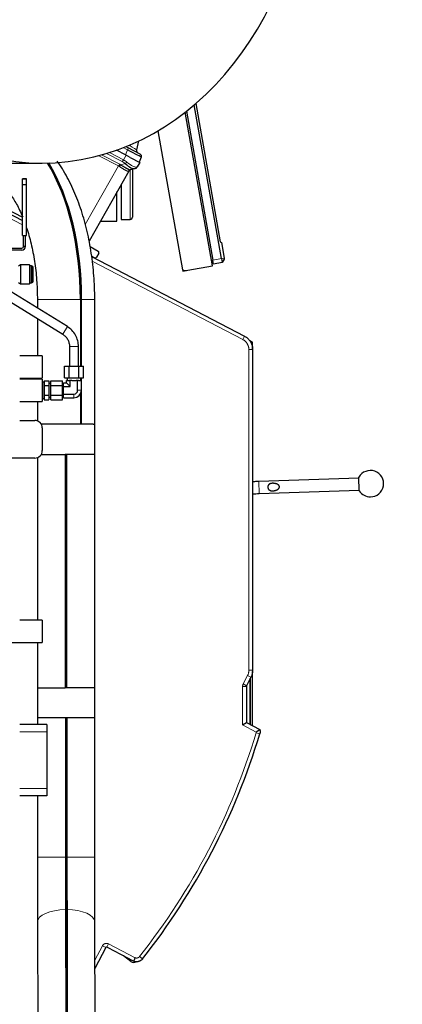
# Model space of a CAD drawing. Header units: inches. Extents: x 0 to 29700, y -16 to 21000.
# Tile 195 of 256: x 15759 to 16266, y 16811 to 18119. Entities that reach past the tile are written whole.
import ezdxf

# ---------------------------------------------------------------- set-up
doc = ezdxf.new("R2010")
doc.units = ezdxf.units.IN
doc.layers.add('1', color=7, linetype='Continuous', true_color=0xffffff)
doc.layers.add('254', color=7, linetype='Continuous', true_color=0xffffff)
doc.styles.add('latin_extended', font='simplex.shx')
doc.dimstyles.get("Standard").update_dxf_attribs({"dimtxt": 0.18, "dimasz": 0.18, "dimexe": 0.18, "dimexo": 0.0625, "dimgap": 0.09, "dimtad": 0, "dimtih": 1, "dimtoh": 1, "dimdec": 4, "dimzin": 0, "dimdsep": 46, "dimtxsty": 'Standard', "dimcen": 0.09, "dimadec": 0, "dimazin": 0, "dimtfac": 1, "dimtdec": 4, "dimtofl": 0, "dimtmove": 0, "dimatfit": 3, "dimfxl": 1, "dimtolj": 1, "dimtzin": 0, "dimarcsym": 0})

# ---------------------------------------------------------------- blocks, each defined once
blk = doc.blocks.new('_U0')
at = {"layer": '254', "color": 3, "linetype": 'Continuous', "lineweight": 13, "transparency": 16777216}
for p, q in [((15052.1, 18908.7), (17260.6, 18908.7)), ((17210.6, 18733.7), (17210.6, 16618.5)), ((14740.6, 16443.5), (17260.6, 16443.5))]:
    blk.add_line(p, q, dxfattribs=at)
at = {"layer": '254', "color": 3, "transparency": 16777216}
for points in [[(17239.7, 18733.7), (17181.4, 18733.7), (17210.6, 18908.7)], [(17181.4, 16618.5), (17239.7, 16618.5), (17210.6, 16443.5)]]:
    blk.add_solid(points, dxfattribs=at)
at = {"layer": 'Defpoints', "color": 0, "transparency": 16777216}
for p in [(15002.1, 18908.7), (14690.6, 16443.5), (17210.6, 16443.5)]:
    blk.add_point(p, dxfattribs=at)
at = {"layer": '254', "color": 2, "lineweight": 13, "transparency": 16777216, "insert": (16948.1, 17367.8), "char_height": 175, "attachment_point": 1, "rotation": 90, "style": 'latin_extended'}
blk.add_mtext('\\A1;2465', dxfattribs=at)

msp = doc.modelspace()

# ---------------------------------------------------------------- linework, layer by layer
at = {"layer": '1', "color": 2, "linetype": 'Continuous', "lineweight": 25}
for p, q in [((16026.255, 17801.36), (15990.216, 18005.748)), ((15992.219, 18007.468), (16024.605, 17823.801)), ((16014.26, 17791.629), (15978.23, 17995.969)), ((15979.835, 17997.23), (16014.731, 17799.328)), ((15941.976, 17971.225), (15974.567, 17786.39)), ((15916.312, 17957.569), (15913.729, 17945.917)), ((15898.765, 17939.091), (15886.778, 17945.331)), ((15905.067, 17935.81), (15898.765, 17939.091)), ((15899.299, 17950.087), (15902.407, 17948.469)), ((15918.523, 17940.08), (15902.407, 17948.469)), ((15619.685, 17928.21), (15788.317, 17928.21)), ((15905.067, 17935.81), (15917.82, 17929.171)), ((15917.82, 17929.171), (15914.374, 17923.08)), ((15919.868, 17936.174), (15916.895, 17929.653)), ((15903.127, 17917.407), (15850.709, 17824.76)), ((15911.258, 17920.986), (15905.366, 17919.241)), ((15908.185, 17920.082), (15908.185, 17856.494)), ((15912.029, 17921.215), (15911.258, 17920.986)), ((15762.19, 17907.27), (15762.19, 17907.266)), ((15767.69, 17907.27), (15762.19, 17907.27)), ((15762.19, 17899.984), (15762.19, 17907.267)), ((15762.19, 17907.266), (15767.69, 17907.266)), ((15762.19, 17832.266), (15762.19, 17899.984)), ((15762.19, 17899.984), (15767.69, 17899.984)), ((15767.69, 17907.27), (15767.69, 17907.266)), ((15767.69, 17899.984), (15767.69, 17907.267)), ((15767.69, 17832.266), (15767.69, 17899.984)), ((15893.185, 17899.84), (15893.185, 17853.494)), ((15887.56, 17850.994), (15887.56, 17889.894)), ((15724.923, 17875.702), (15762.19, 17856.302)), ((15724.932, 17871.164), (15762.195, 17851.766)), ((15865.55, 17850.994), (15887.56, 17850.994)), ((15893.185, 17853.494), (15905.185, 17853.494)), ((15762.19, 17832.266), (15767.69, 17832.266)), ((15763.69, 17817.796), (15763.69, 17832.266)), ((15766.19, 17817.796), (15766.19, 17832.266)), ((16024.605, 17823.801), (16026.066, 17822.574)), ((16026.066, 17822.574), (16029.7, 17801.967)), ((15736.56, 17815.297), (15761.19, 17815.297)), ((15761.19, 17812.797), (15736.56, 17812.797)), ((15851.968, 17817.281), (15862.632, 17811.369)), ((15863.403, 17808.635), (15860.434, 17803.387)), ((15857.77, 17802.598), (15853.877, 17804.625)), ((15853.977, 17803.987), (16056.835, 17698.386)), ((16015.693, 17793.87), (16014.731, 17799.328)), ((16027.146, 17796.305), (16015.693, 17793.87)), ((16026.255, 17801.36), (16027.146, 17796.305)), ((16029.962, 17800.479), (16027.146, 17796.305)), ((16029.7, 17801.967), (16029.962, 17800.479)), ((15759.66, 17793), (15756.86, 17791.5)), ((15759.66, 17793), (15759.66, 17768)), ((15771.56, 17793), (15759.66, 17793)), ((15771.56, 17793), (15771.56, 17768)), ((15772.06, 17791.8), (15771.56, 17793)), ((15772.06, 17791.8), (15772.06, 17769.2)), ((15774.06, 17791.8), (15772.06, 17791.8)), ((15774.06, 17791.8), (15774.06, 17769.2)), ((15776.06, 17791), (15774.06, 17791.8)), ((15776.06, 17791), (15776.06, 17770)), ((15974.567, 17786.394), (15974.868, 17784.683)), ((15974.868, 17784.683), (15981.762, 17785.899)), ((15981.762, 17785.899), (16014.26, 17791.629)), ((15756.86, 17769.5), (15759.66, 17768)), ((15759.66, 17768), (15771.56, 17768)), ((15771.56, 17768), (15772.06, 17769.2)), ((15772.06, 17769.2), (15774.06, 17769.2)), ((15774.06, 17769.2), (15776.06, 17770)), ((15721.751, 17759.057), (15815.574, 17700.868)), ((15821.899, 17711.066), (15735.743, 17764.5)), ((15782.01, 17747.242), (15782.01, 17735.803)), ((15839.013, 17747.242), (15839.013, 17658.494)), ((15839.679, 17747.242), (15839.679, 17658.494)), ((15840.721, 17658.494), (15840.721, 17747.242)), ((15858.11, 17581.494), (15858.11, 17747.242)), ((15782.01, 17721.683), (15782.01, 17672.492)), ((16067.472, 17690.568), (16063.494, 17692.639)), ((16067.472, 17681.384), (16067.472, 17690.568)), ((15824.56, 17684.722), (15824.56, 17658.494)), ((15836.56, 17658.494), (15836.56, 17684.722)), ((16067.598, 17680.649), (16067.598, 17254.746)), ((15788.556, 17672.494), (15758.594, 17672.494)), ((15788.556, 17672.494), (15788.556, 17657.494)), ((15788.556, 17657.494), (15788.556, 17642.494)), ((15817.858, 17658.494), (15824.209, 17658.494)), ((15817.858, 17642.994), (15817.858, 17658.494)), ((15824.209, 17658.494), (15836.911, 17658.494)), ((15824.209, 17642.994), (15824.209, 17658.494)), ((15836.911, 17642.994), (15836.911, 17658.494)), ((15836.911, 17658.494), (15843.262, 17658.494)), ((15843.262, 17642.994), (15843.262, 17658.494)), ((15758.594, 17642.494), (15788.556, 17642.494)), ((15788.556, 17641.494), (15758.594, 17641.494)), ((15782.01, 17642.494), (15782.01, 17641.495)), ((15788.556, 17641.494), (15788.556, 17626.494)), ((15788.715, 17637.492), (15788.56, 17636.392)), ((15788.715, 17637.492), (15788.715, 17615.495)), ((15791.16, 17637.492), (15788.715, 17637.492)), ((15791.16, 17639.195), (15797.06, 17639.195)), ((15791.16, 17639.195), (15791.16, 17632.844)), ((15797.06, 17639.195), (15797.06, 17632.844)), ((15800.06, 17632.844), (15800.06, 17639.195)), ((15800.06, 17639.195), (15815.56, 17639.195)), ((15815.56, 17632.844), (15815.56, 17639.195)), ((15817.858, 17642.994), (15824.209, 17642.994)), ((15821.72, 17639.494), (15820.745, 17639.494)), ((15820.745, 17636.309), (15820.745, 17639.494)), ((15821.56, 17642.994), (15821.56, 17639.494)), ((15821.72, 17639.494), (15824.678, 17639.494)), ((15824.209, 17642.994), (15836.911, 17642.994)), ((15825.653, 17639.494), (15824.678, 17639.494)), ((15827.602, 17639.494), (15825.653, 17639.494)), ((15825.653, 17631.401), (15825.653, 17639.494)), ((15827.602, 17639.494), (15833.518, 17639.494)), ((15835.468, 17639.494), (15833.518, 17639.494)), ((15836.442, 17639.494), (15835.468, 17639.494)), ((15835.468, 17626.494), (15835.468, 17639.494)), ((15836.442, 17639.494), (15839.4, 17639.494)), ((15836.911, 17642.994), (15843.262, 17642.994)), ((15840.375, 17639.494), (15839.4, 17639.494)), ((15839.56, 17639.494), (15839.56, 17642.994)), ((15839.679, 17642.994), (15839.679, 17639.495)), ((15840.375, 17626.494), (15840.375, 17639.494)), ((15840.721, 17581.494), (15840.721, 17642.994)), ((15788.56, 17633.792), (15788.556, 17633.792)), ((15788.556, 17626.494), (15788.556, 17611.494)), ((15788.56, 17636.392), (15788.56, 17616.595)), ((15791.16, 17632.844), (15791.16, 17620.143)), ((15791.16, 17632.844), (15797.06, 17632.844)), ((15800.06, 17635.492), (15797.06, 17635.492)), ((15797.06, 17632.844), (15797.06, 17620.143)), ((15800.06, 17620.143), (15800.06, 17632.844)), ((15800.06, 17632.844), (15815.56, 17632.844)), ((15815.56, 17620.143), (15815.56, 17632.844)), ((15816.56, 17632.491), (15815.56, 17632.491)), ((15816.56, 17631.401), (15816.56, 17636.309)), ((15816.56, 17636.309), (15820.745, 17636.309)), ((15816.56, 17621.586), (15816.56, 17631.401)), ((15816.56, 17631.401), (15825.653, 17631.401)), ((15825.653, 17631.401), (15820.745, 17636.309)), ((15758.594, 17611.494), (15788.556, 17611.494)), ((15782.01, 17611.494), (15782.01, 17585.878)), ((15788.556, 17619.196), (15788.56, 17619.196)), ((15788.56, 17616.595), (15788.715, 17615.495)), ((15788.715, 17615.495), (15791.16, 17615.495)), ((15791.16, 17620.143), (15797.06, 17620.143)), ((15791.16, 17620.143), (15791.16, 17613.792)), ((15791.16, 17613.792), (15797.06, 17613.792)), ((15797.06, 17620.143), (15797.06, 17613.792)), ((15797.06, 17617.495), (15800.06, 17617.495)), ((15800.06, 17613.792), (15800.06, 17620.143)), ((15800.06, 17620.143), (15815.56, 17620.143)), ((15800.06, 17613.792), (15815.56, 17613.792)), ((15815.56, 17620.496), (15816.56, 17620.496)), ((15815.56, 17613.792), (15815.56, 17620.143)), ((15816.56, 17621.586), (15830.56, 17621.586)), ((15816.56, 17616.679), (15816.56, 17621.586)), ((15816.56, 17616.679), (15830.56, 17616.679)), ((15839.013, 17621.506), (15839.013, 17581.494)), ((15839.679, 17622.863), (15839.679, 17581.494)), ((15758.594, 17586.494), (15778.556, 17586.494)), ((15839.013, 17581.494), (15787.216, 17581.494)), ((15788.556, 17576.494), (15788.556, 17546.494)), ((15840.695, 17581.494), (15838.987, 17581.494)), ((15840.695, 17581.494), (15840.721, 17581.494)), ((15856.073, 17581.494), (15840.721, 17581.494)), ((15856.073, 17581.494), (15858.11, 17581.494)), ((15858.06, 17541.494), (15858.06, 17581.494)), ((15778.556, 17536.494), (15748.556, 17536.494)), ((15782.01, 17537.105), (15782.01, 17321.495)), ((15787.216, 17541.494), (15819.06, 17541.494)), ((15821.06, 17541.494), (15819.06, 17541.494)), ((15819.06, 17541.494), (15819.06, 17231.494)), ((15821.06, 17231.494), (15821.06, 17541.494)), ((15858.11, 17541.494), (15821.06, 17541.494)), ((15858.11, 17231.494), (15858.11, 17541.494)), ((16208.504, 17510.034), (16075.585, 17505.386)), ((16209.098, 17493.045), (16208.469, 17511.034)), ((16076.145, 17489.396), (16209.063, 17494.044)), ((16209.098, 17493.045), (16209.063, 17494.044)), ((16076.148, 17489.396), (16076.147, 17489.398)), ((15788.556, 17321.494), (15758.594, 17321.494)), ((15788.556, 17321.494), (15788.556, 17291.494)), ((15748.556, 17291.494), (15788.556, 17291.494)), ((15782.01, 17291.498), (15782.01, 17231.494)), ((16065.339, 17245.512), (16059.486, 17234.27)), ((16067.472, 17181.018), (16067.472, 17252.993)), ((15782.01, 17231.494), (15819.06, 17231.494)), ((15782.06, 17231.494), (15782.06, 17191.494)), ((15821.06, 17231.494), (15819.06, 17231.494)), ((15858.11, 17231.494), (15821.06, 17231.494)), ((15858.06, 17191.494), (15858.06, 17231.494)), ((16059.26, 17233.345), (16059.26, 17185.292)), ((16064.472, 17182.585), (16064.472, 17243.85)), ((16064.472, 17243.849), (16064.472, 17182.584)), ((15794.556, 17182.994), (15758.594, 17182.994)), ((15782.01, 17191.494), (15782.01, 17182.993)), ((15819.267, 17191.494), (15782.01, 17191.494)), ((15794.556, 17182.994), (15794.556, 17172.994)), ((15821.267, 17191.494), (15819.267, 17191.494)), ((15819.267, 17191.494), (15819.267, 17006.831)), ((15820.853, 17191.494), (15820.853, 17006.831)), ((15820.864, 17006.831), (15820.864, 17191.494)), ((15821.256, 17191.494), (15821.256, 17006.831)), ((15858.11, 17191.494), (15821.267, 17191.494)), ((15821.267, 17006.831), (15821.267, 17191.494)), ((15821.267, 17191.494), (15821.267, 17191.494)), ((15858.11, 17006.831), (15858.11, 17191.494)), ((16054.26, 17182.258), (16059.26, 17185.292)), ((16059.26, 17185.292), (16077.073, 17176.019)), ((15794.556, 17172.994), (15794.556, 17097.994)), ((15794.556, 17087.994), (15758.594, 17087.994)), ((15782.01, 17087.996), (15782.01, 17006.831)), ((15794.556, 17097.994), (15794.556, 17087.994)), ((15819.353, 16936.99), (15820.14, 16633.801)), ((15821.343, 16936.127), (15822.131, 16632.938)), ((15822.14, 16633.801), (15821.353, 16936.99)), ((15782.117, 16920.489), (15782.904, 16617.3)), ((15859.004, 16617.498), (15858.216, 16920.687)), ((15821.777, 16601.86), (15820.99, 16905.049)), ((15820.98, 16904.186), (15821.767, 16600.997)), ((15872.733, 16886.563), (15858.376, 16858.984)), ((15875.855, 16886.065), (15874.081, 16886.988)), ((15875.903, 16886.158), (15875.855, 16886.065)), ((15909.677, 16868.577), (15875.903, 16886.158)), ((15906.14, 16868.018), (15896.413, 16875.481))]:
    msp.add_line(p, q, dxfattribs=at)
at = {"layer": '1', "color": 110, "linetype": 'Continuous', "lineweight": 13}
for p, q in [((15889.668, 17924.367), (15863.348, 17938.068)), ((15867.213, 17939.123), (15891.186, 17926.644)), ((15894.704, 17930.233), (15873.879, 17941.074)), ((15877.584, 17942.232), (15896.23, 17932.526)), ((15901.737, 17945.613), (15895.809, 17948.698)), ((15896.23, 17932.526), (15899.676, 17938.617)), ((15898.765, 17939.091), (15901.737, 17945.613)), ((15845.637, 17846.542), (15889.668, 17924.367)), ((15892.687, 17925.786), (15898.646, 17927.552)), ((15905.185, 17853.494), (15905.185, 17919.181)), ((15762.194, 17846.13), (15724.933, 17865.526)), ((16054.526, 17693.951), (15854.895, 17797.872)), ((16026.255, 17801.36), (16014.731, 17799.328)), ((16029.7, 17801.967), (16026.255, 17801.36)), ((15839.013, 17747.242), (15782.01, 17747.242)), ((15839.679, 17747.242), (15839.014, 17747.242)), ((15840.721, 17747.242), (15858.11, 17747.242)), ((15815.574, 17700.868), (15821.899, 17711.066)), ((16056.835, 17698.386), (16054.526, 17693.951)), ((16062.598, 17254.746), (16062.598, 17680.649)), ((16067.598, 17680.649), (16062.598, 17680.649)), ((15835.468, 17626.494), (15840.375, 17626.494)), ((15830.56, 17621.586), (15830.56, 17616.679)), ((16076.147, 17489.398), (16075.588, 17505.386)), ((16055.051, 17236.579), (16060.904, 17247.821)), ((16065.339, 17245.512), (16060.904, 17247.821)), ((16067.598, 17254.746), (16062.598, 17254.746)), ((16054.26, 17182.258), (16054.26, 17233.345)), ((16059.26, 17233.345), (16054.26, 17233.345)), ((16059.486, 17234.27), (16055.051, 17236.579)), ((16072.443, 17172.793), (16054.26, 17182.258)), ((15794.556, 17172.994), (15758.594, 17172.994)), ((16077.041, 17170.378), (16072.252, 17171.816)), ((15794.556, 17097.994), (15758.594, 17097.994)), ((15819.267, 17006.831), (15782.01, 17006.831)), ((15858.11, 17006.831), (15821.267, 17006.831)), ((15876.39, 16891.423), (15874.081, 16886.988)), ((15876.39, 16891.423), (15911.621, 16873.083)), ((15858.347, 16869.757), (15868.298, 16888.872)), ((15868.298, 16888.872), (15872.733, 16886.563)), ((15921.449, 16871.488), (15917.525, 16874.586))]:
    msp.add_line(p, q, dxfattribs=at)
at = {"layer": '1', "color": 2, "linetype": 'Continuous', "lineweight": 25}
for centre, radius, start, end in [((15917.634, 17945.052), 4, 167.5, 242.5), ((15917.138, 17937.418), 3, 335.5, 62.5), ((15906.608, 17915.437), 4, 106.5, 150.5), ((15910.893, 17925.05), 4, 286.5, 330.5), ((15905.185, 17856.494), 3, 270, 0), ((15761.19, 17817.797), 2.5, 270, 0), ((15761.19, 17817.797), 5, 270, 0), ((15861.663, 17809.62), 2, 330.5, 61), ((15858.694, 17804.372), 2, 242.5, 330.5), ((15979.157, 17800.671), 15, 252.181861, 280), ((15830.56, 17626.494), 9.815, 270, 0), ((15830.56, 17626.494), 4.907, 270, 0), ((15778.556, 17576.494), 10, 0, 90), ((15778.556, 17546.494), 10, 270, 0), ((16223.783, 17502.564), 17.5, 270, 151.052904), ((16223.783, 17502.564), 17.5, 212.95235, 270), ((15214.954, 17429.209), 900.105, 321.711747, 343.288253), ((15909.792, 16872.778), 6, 232.5, 303.082812)]:
    msp.add_arc(centre, radius, start, end, dxfattribs=at)
at = {"layer": '1', "color": 110, "linetype": 'Continuous', "lineweight": 13}
msp.add_arc((15214.954, 17429.209), 895.105, 321.711747, 343.288253, dxfattribs=at)
at = {"layer": '1', "color": 2, "linetype": 'Continuous', "lineweight": 25}
for centre, major_axis, ratio, start_param, end_param in [((15788.317, 18358.71), (0, -430.5), 0.81915204, 3.25254614, 9.31382448), ((15895.82, 17948.516), (-24.047, 12.341), 0.00452964, 3.14180367, 4.46611335), ((15715.061, 17747.242), (0, 238.037), 0.52072632, 4.71238898, 5.57666532), ((15716.769, 17747.242), (0, 236.036), 0.52072632, 4.71238898, 5.58667261), ((15716.769, 17747.242), (0, -238.037), 0.52072632, 1.57079633, 2.43538083), ((15895.45, 17944.464), (-16.664, 23.061), 0.30726281, 2.15025794, 3.03409483), ((15906.502, 17915.406), (1.136, -3.835), 0.99340317, 3.14159265, 3.91030401), ((15820.147, 17006.831), (0, -161.963), 0.0054347, 4.71238898, 5.15822452), ((15822.147, 17006.831), (0, -238.037), 0.0054347, 4.71238898, 5.15822452), ((15822.147, 17006.831), (0, 236.036), 0.0054347, 1.57079633, 2.01663186), ((15822.147, 17006.831), (0, -163.964), 0.0054347, 4.71238898, 5.15822452), ((15822.147, 17006.831), (0, 161.963), 0.0054347, 1.57079633, 2.01663186)]:
    msp.add_ellipse(centre, major_axis=major_axis, ratio=ratio, start_param=start_param, end_param=end_param, dxfattribs=at)
at = {"layer": '1', "color": 110, "linetype": 'Continuous', "lineweight": 13}
for centre, major_axis, ratio, start_param, end_param in [((15895.595, 17956.524), (-18.134, 10.607), 0.00224004, 3.14231292, 4.25483731), ((15901.022, 17945.808), (1.385, 2.661), 0.2419219, 4.76474886, 6.28318531), ((15890.453, 17923.781), (-1.847, -3.548), 0.2419219, 3.90953752, 4.67311907), ((15873.399, 17905.479), (21.454, 14.341), 0.70660267, 0.29895524, 0.37397318), ((15891.954, 17922.924), (-2.122, -3.391), 0.31604543, 3.93171337, 4.69627145), ((15874.131, 17908.342), (26.111, 7.967), 0.75362054, 0.57975219, 0.65477013), ((15895.436, 17933.096), (1.847, 3.548), 0.2419219, 3.90953752, 4.6774824), ((15878.414, 17912.784), (25.026, 7.413), 0.75373902, 0.44191844, 0.66274926), ((15879.146, 17915.646), (28.804, 0.399), 0.72284298, 0.70509162, 0.92592244), ((15899.378, 17930.414), (2.644, 3.001), 0.44586743, 3.99422665, 4.78116271), ((15895.45, 17944.464), (-18.953, 21.143), 0.24652226, 2.11982358, 3.00366047), ((15873.481, 17905.625), (29.645, 11.783), 0.00249597, 6.28008369, 6.35993126), ((15910.122, 17924.822), (-1.136, 3.835), 0.95100366, 3.14159265, 3.92852871), ((15879.146, 17915.646), (35.228, 7.434), 0.0022709, 6.06035127, 6.28118209), ((15830.56, 17684.722), (6, 0), 0.00000201, 0, 3.14159265), ((15820.166, 16920.588), (38.05, 0.099), 0.43120552, 1.59105705, 3.14155413), ((15820.166, 16920.588), (38.05, 0.099), 0.43120552, 6.28314678, 7.82167389)]:
    msp.add_ellipse(centre, major_axis=major_axis, ratio=ratio, start_param=start_param, end_param=end_param, dxfattribs=at)
at = {"layer": '1', "color": 2, "linetype": 'Continuous', "lineweight": 25}
for points, knots in [([(15858.11, 17747.242), (15858.11, 17752.657), (15857.812, 17768.193), (15855.893, 17793.797), (15851.435, 17823.392), (15844.81, 17851.863), (15836.037, 17878.793), (15825.119, 17903.784), (15815.413, 17920.615), (15809.493, 17929.191), (15808.344, 17930.799)], [0, 0, 0, 0, 0.07754303, 0.22332766, 0.36951798, 0.51638098, 0.66427979, 0.81356405, 0.9644448, 1, 1, 1, 1]), ([(15892.687, 17925.786), (15893.119, 17925.539), (15893.543, 17925.292), (15894.38, 17924.805), (15894.791, 17924.563), (15895.297, 17924.266), (15895.398, 17924.207), (15895.598, 17924.089), (15895.698, 17924.03), (15895.996, 17923.855), (15896.192, 17923.74), (15896.771, 17923.4), (15897.148, 17923.18), (15897.882, 17922.753), (15898.239, 17922.547), (15898.936, 17922.149), (15899.275, 17921.958), (15899.769, 17921.682), (15899.931, 17921.592), (15900.171, 17921.46), (15900.251, 17921.417), (15900.369, 17921.353), (15900.408, 17921.331), (15900.486, 17921.289), (15900.836, 17921.1), (15901.167, 17920.925), (15901.729, 17920.635), (15902.264, 17920.366), (15902.745, 17920.137), (15903.199, 17919.93), (15903.412, 17919.836), (15903.661, 17919.732), (15903.71, 17919.711), (15903.806, 17919.672), (15903.853, 17919.653), (15903.991, 17919.598), (15904.079, 17919.564), (15904.33, 17919.471), (15904.481, 17919.419), (15904.749, 17919.335), (15904.866, 17919.303), (15905.068, 17919.256), (15905.152, 17919.242), (15905.285, 17919.23), (15905.335, 17919.232), (15905.366, 17919.241)], [0, 0, 0, 0, 0.0625, 0.0625, 0.125, 0.125, 0.140625, 0.140625, 0.15625, 0.15625, 0.1875, 0.1875, 0.25, 0.25, 0.3125, 0.3125, 0.375, 0.375, 0.40625, 0.40625, 0.421875, 0.421875, 0.4296875, 0.4296875, 0.4375, 0.5, 0.5, 0.5625, 0.625, 0.625, 0.6875, 0.6875, 0.703125, 0.703125, 0.71875, 0.71875, 0.75, 0.75, 0.8125, 0.8125, 0.875, 0.875, 0.9375, 0.9375, 1, 1, 1, 1]), ([(15740.292, 17894.336), (15741.813, 17892.626), (15746.183, 17887.238), (15753.51, 17876.038), (15759.325, 17864.232), (15762.234, 17857.27), (15762.636, 17856.284)], [0, 0, 0, 0, 0.19617923, 0.566397, 0.93930652, 1, 1, 1, 1]), ([(15767.756, 17842.356), (15768.016, 17841.569), (15770.49, 17833.934), (15774.661, 17818.502), (15778.994, 17794.848), (15781.486, 17770.812), (15782.007, 17754.841), (15782.01, 17747.242)], [0, 0, 0, 0, 0.02854124, 0.27543138, 0.52499443, 0.77649923, 1, 1, 1, 1]), ([(15836.56, 17684.722), (15836.523, 17687.346), (15835.839, 17692.503), (15832.862, 17699.915), (15828.132, 17706.353), (15824.11, 17709.652), (15821.899, 17711.066)], [0, 0, 0, 0, 0.24573792, 0.49999999, 0.75426207, 1, 1, 1, 1]), ([(15815.574, 17700.868), (15817.022, 17699.987), (15819.519, 17697.987), (15822.433, 17694.112), (15824.19, 17689.592), (15824.574, 17686.417), (15824.56, 17684.722)], [0, 0, 0, 0, 0.25701733, 0.49999999, 0.74298265, 1, 1, 1, 1]), ([(16056.835, 17698.386), (16057.241, 17698.175), (16057.64, 17697.949), (16058.129, 17697.65), (16058.226, 17697.59), (16058.42, 17697.467), (16058.708, 17697.281), (16058.99, 17697.088), (16059.546, 17696.693), (16060.267, 17696.143), (16061.287, 17695.25), (16061.926, 17694.608), (16062.545, 17693.944), (16062.844, 17693.6), (16063.205, 17693.155), (16063.276, 17693.066), (16063.417, 17692.886), (16063.626, 17692.614), (16063.828, 17692.338), (16064.22, 17691.78), (16064.716, 17691.021), (16065.379, 17689.838), (16065.767, 17689.02), (16066.129, 17688.187), (16066.296, 17687.763), (16066.468, 17687.277), (16066.487, 17687.223), (16066.524, 17687.114), (16066.579, 17686.952), (16066.703, 17686.572), (16066.801, 17686.244), (16066.984, 17685.588), (16067.198, 17684.707), (16067.427, 17683.371), (16067.52, 17682.47), (16067.582, 17681.563), (16067.598, 17681.107), (16067.598, 17680.649)], [0, 0, 0, 0, 0.0625, 0.0625, 0.078125, 0.078125, 0.09375, 0.125, 0.125, 0.1875, 0.25, 0.3125, 0.3125, 0.375, 0.375, 0.390625, 0.390625, 0.40625, 0.4375, 0.4375, 0.5, 0.5625, 0.625, 0.625, 0.6875, 0.6875, 0.6953125, 0.6953125, 0.703125, 0.71875, 0.75, 0.75, 0.8125, 0.875, 0.9375, 0.9375, 1, 1, 1, 1]), ([(16075.585, 17505.386), (16073.684, 17505.32), (16070.992, 17505.226), (16068.329, 17505.134), (16067.502, 17505.106)], [0, 0, 0, 0, 0.68639778, 1, 1, 1, 1]), ([(16088.69, 17495.044), (16088.563, 17495.21), (16088.448, 17495.384), (16088.244, 17495.747), (16088.154, 17495.937), (16088.057, 17496.184), (16088.038, 17496.234), (16088.011, 17496.309), (16088.002, 17496.335), (16087.985, 17496.386), (16087.943, 17496.513), (16087.907, 17496.642), (16087.83, 17496.953), (16087.791, 17497.164), (16087.753, 17497.485), (16087.743, 17497.593), (16087.734, 17497.756), (16087.732, 17497.811), (16087.729, 17497.919), (16087.728, 17497.974), (16087.729, 17498.245), (16087.744, 17498.459), (16087.785, 17498.778), (16087.802, 17498.884), (16087.833, 17499.041), (16087.849, 17499.12), (16087.868, 17499.198), (16087.881, 17499.25), (16087.887, 17499.276), (16087.949, 17499.51), (16088.016, 17499.71), (16088.177, 17500.097), (16088.269, 17500.283), (16088.402, 17500.507), (16088.429, 17500.552), (16088.486, 17500.64), (16088.573, 17500.769), (16088.665, 17500.893), (16088.859, 17501.133), (16088.999, 17501.283), (16089.224, 17501.493), (16089.302, 17501.561), (16089.423, 17501.659), (16089.464, 17501.691), (16089.547, 17501.753), (16089.588, 17501.784), (16089.8, 17501.933), (16089.976, 17502.042), (16090.342, 17502.239), (16090.531, 17502.328), (16090.776, 17502.429), (16090.826, 17502.448), (16090.925, 17502.486), (16091.074, 17502.541), (16091.224, 17502.591), (16091.528, 17502.685), (16091.733, 17502.738), (16092.147, 17502.832), (16092.357, 17502.872), (16092.675, 17502.922), (16092.781, 17502.937), (16092.942, 17502.957), (16092.996, 17502.963), (16093.103, 17502.975), (16093.157, 17502.981), (16093.426, 17503.007), (16093.641, 17503.022), (16094.071, 17503.042), (16094.285, 17503.047), (16094.713, 17503.046), (16094.927, 17503.041), (16095.353, 17503.022), (16095.78, 17502.993), (16096.205, 17502.947), (16096.523, 17502.905), (16096.629, 17502.89), (16096.841, 17502.858), (16096.947, 17502.841), (16097.262, 17502.786), (16097.47, 17502.745), (16097.883, 17502.653), (16098.087, 17502.603), (16098.493, 17502.493), (16098.694, 17502.433), (16099.092, 17502.302), (16099.289, 17502.232), (16099.679, 17502.079), (16099.872, 17501.997), (16100.11, 17501.885), (16100.158, 17501.863), (16100.253, 17501.816), (16100.3, 17501.793), (16100.441, 17501.721), (16100.534, 17501.671), (16100.809, 17501.517), (16100.988, 17501.407), (16101.248, 17501.229), (16101.334, 17501.168), (16101.46, 17501.073), (16101.501, 17501.04), (16101.584, 17500.974), (16101.625, 17500.941), (16101.827, 17500.77), (16101.98, 17500.626), (16102.193, 17500.394), (16102.262, 17500.315), (16102.393, 17500.15), (16102.456, 17500.065), (16102.545, 17499.933), (16102.588, 17499.865), (16102.63, 17499.796), (16102.657, 17499.75), (16102.67, 17499.726), (16102.736, 17499.608), (16102.783, 17499.512), (16102.868, 17499.315), (16102.906, 17499.214), (16102.955, 17499.06), (16102.977, 17498.981), (16102.996, 17498.902), (16103.008, 17498.849), (16103.014, 17498.822), (16103.06, 17498.581), (16103.077, 17498.366), (16103.067, 17498.096), (16103.061, 17498.015), (16103.052, 17497.933), (16103.046, 17497.879), (16103.042, 17497.852), (16103.021, 17497.717), (16102.998, 17497.611), (16102.942, 17497.403), (16102.909, 17497.301), (16102.851, 17497.15), (16102.831, 17497.1), (16102.798, 17497.026), (16102.787, 17497.001), (16102.764, 17496.952), (16102.706, 17496.831), (16102.641, 17496.714), (16102.531, 17496.533), (16102.472, 17496.444), (16102.349, 17496.273), (16102.284, 17496.189), (16102.182, 17496.067), (16102.147, 17496.026), (16102.077, 17495.947), (16102.041, 17495.908), (16101.858, 17495.715), (16101.705, 17495.571), (16101.385, 17495.301), (16101.219, 17495.173), (16100.877, 17494.933), (16100.7, 17494.82), (16100.428, 17494.659), (16100.335, 17494.607), (16100.15, 17494.506), (16100.057, 17494.457), (16099.775, 17494.315), (16099.585, 17494.227), (16099.2, 17494.061), (16099.005, 17493.984), (16098.612, 17493.838), (16098.412, 17493.77), (16098.01, 17493.644), (16097.807, 17493.585), (16097.396, 17493.476), (16097.189, 17493.426), (16096.927, 17493.368), (16096.875, 17493.357), (16096.77, 17493.335), (16096.612, 17493.303), (16096.454, 17493.274), (16096.138, 17493.219), (16095.927, 17493.187), (16095.504, 17493.131), (16095.292, 17493.108), (16094.868, 17493.071), (16094.655, 17493.057), (16094.228, 17493.039), (16094.014, 17493.035), (16093.586, 17493.038), (16093.371, 17493.045), (16093.102, 17493.062), (16093.048, 17493.066), (16092.94, 17493.075), (16092.886, 17493.079), (16092.725, 17493.095), (16092.618, 17493.106), (16092.298, 17493.147), (16092.087, 17493.181), (16091.671, 17493.266), (16091.465, 17493.316), (16091.161, 17493.405), (16091.06, 17493.437), (16090.911, 17493.489), (16090.861, 17493.507), (16090.762, 17493.544), (16090.713, 17493.563), (16090.47, 17493.662), (16090.282, 17493.75), (16089.92, 17493.949), (16089.746, 17494.058), (16089.537, 17494.21), (16089.496, 17494.242), (16089.414, 17494.305), (16089.374, 17494.338), (16089.255, 17494.438), (16089.101, 17494.577), (16088.958, 17494.727), (16088.855, 17494.843), (16088.804, 17494.902), (16088.755, 17494.962), (16088.722, 17495.003), (16088.706, 17495.024), (16088.69, 17495.044)], [0, 0, 0, 0, 0.015625, 0.015625, 0.03125, 0.03125, 0.03515625, 0.03515625, 0.03710937, 0.03710937, 0.0390625, 0.046875, 0.046875, 0.0625, 0.0625, 0.0703125, 0.0703125, 0.07421875, 0.07421875, 0.078125, 0.078125, 0.09375, 0.09375, 0.1015625, 0.1015625, 0.10546875, 0.10742187, 0.10742187, 0.109375, 0.109375, 0.125, 0.125, 0.140625, 0.140625, 0.14453125, 0.14453125, 0.1484375, 0.15625, 0.15625, 0.171875, 0.171875, 0.1796875, 0.1796875, 0.18359375, 0.18359375, 0.1875, 0.1875, 0.203125, 0.203125, 0.21875, 0.21875, 0.22265625, 0.22265625, 0.2265625, 0.234375, 0.234375, 0.25, 0.25, 0.265625, 0.265625, 0.2734375, 0.2734375, 0.27734375, 0.27734375, 0.28125, 0.28125, 0.296875, 0.296875, 0.3125, 0.3125, 0.328125, 0.328125, 0.34375, 0.359375, 0.359375, 0.3671875, 0.3671875, 0.375, 0.375, 0.390625, 0.390625, 0.40625, 0.40625, 0.421875, 0.421875, 0.4375, 0.4375, 0.453125, 0.453125, 0.45703125, 0.45703125, 0.4609375, 0.4609375, 0.46875, 0.46875, 0.484375, 0.484375, 0.4921875, 0.4921875, 0.49609375, 0.49609375, 0.5, 0.5, 0.515625, 0.515625, 0.5234375, 0.5234375, 0.53125, 0.53125, 0.53515625, 0.53710938, 0.53710938, 0.5390625, 0.5390625, 0.546875, 0.546875, 0.5546875, 0.5546875, 0.55859375, 0.56054688, 0.56054688, 0.5625, 0.5625, 0.578125, 0.578125, 0.58203125, 0.58398438, 0.58398438, 0.5859375, 0.5859375, 0.59375, 0.59375, 0.6015625, 0.6015625, 0.60546875, 0.60546875, 0.60742188, 0.60742188, 0.609375, 0.6171875, 0.6171875, 0.625, 0.625, 0.6328125, 0.6328125, 0.63671875, 0.63671875, 0.640625, 0.640625, 0.65625, 0.65625, 0.671875, 0.671875, 0.6875, 0.6875, 0.6953125, 0.6953125, 0.703125, 0.703125, 0.71875, 0.71875, 0.734375, 0.734375, 0.75, 0.75, 0.765625, 0.765625, 0.78125, 0.78125, 0.78515625, 0.78515625, 0.7890625, 0.796875, 0.796875, 0.8125, 0.8125, 0.828125, 0.828125, 0.84375, 0.84375, 0.859375, 0.859375, 0.875, 0.875, 0.87890625, 0.87890625, 0.8828125, 0.8828125, 0.890625, 0.890625, 0.90625, 0.90625, 0.921875, 0.921875, 0.9296875, 0.9296875, 0.93359375, 0.93359375, 0.9375, 0.9375, 0.953125, 0.953125, 0.96875, 0.96875, 0.97265625, 0.97265625, 0.9765625, 0.9765625, 0.984375, 0.9921875, 0.9921875, 0.99609375, 0.99804687, 0.99804687, 1, 1, 1, 1]), ([(16067.587, 17489.099), (16067.656, 17489.101), (16070.415, 17489.196), (16073.243, 17489.295), (16076.145, 17489.396)], [0, 0, 0, 0, 0.0249736, 1, 1, 1, 1]), ([(16067.598, 17254.746), (16067.598, 17254.344), (16067.574, 17253.542), (16067.502, 17252.743), (16067.441, 17252.245), (16067.428, 17252.146), (16067.401, 17251.947), (16067.387, 17251.847), (16067.342, 17251.549), (16067.309, 17251.352), (16067.201, 17250.762), (16067.034, 17249.982), (16066.716, 17248.832), (16066.329, 17247.703), (16066.026, 17246.964), (16065.822, 17246.506), (16065.78, 17246.415), (16065.696, 17246.233), (16065.652, 17246.142), (16065.521, 17245.87), (16065.431, 17245.691), (16065.339, 17245.512)], [0, 0, 0, 0, 0.125, 0.25, 0.25, 0.28125, 0.28125, 0.3125, 0.3125, 0.375, 0.375, 0.5, 0.625, 0.75, 0.875, 0.875, 0.90625, 0.90625, 0.9375, 0.9375, 1, 1, 1, 1]), ([(16059.486, 17234.27), (16059.449, 17234.198), (16059.416, 17234.125), (16059.374, 17234.012), (16059.36, 17233.973), (16059.337, 17233.897), (16059.326, 17233.858), (16059.298, 17233.742), (16059.284, 17233.664), (16059.265, 17233.506), (16059.26, 17233.426), (16059.26, 17233.345)], [0, 0, 0, 0, 0.25, 0.25, 0.375, 0.375, 0.5, 0.5, 0.75, 0.75, 1, 1, 1, 1]), ([(16077.073, 17176.019), (16077.072, 17176.018), (16077.064, 17176.012), (16077.034, 17175.988), (16077.011, 17175.969), (16076.95, 17175.919), (16076.912, 17175.888), (16076.821, 17175.814), (16076.768, 17175.772), (16076.649, 17175.676), (16076.583, 17175.624), (16076.437, 17175.508), (16076.358, 17175.446), (16076.186, 17175.311), (16076.094, 17175.24), (16075.901, 17175.091), (16075.799, 17175.014), (16075.585, 17174.853), (16075.473, 17174.769), (16075.327, 17174.661), (16075.297, 17174.639), (16075.237, 17174.595), (16075.147, 17174.53), (16075.055, 17174.463), (16074.868, 17174.329), (16074.74, 17174.239), (16074.478, 17174.056), (16074.343, 17173.964), (16074.17, 17173.848), (16074.135, 17173.825), (16074.065, 17173.778), (16074.03, 17173.755), (16073.924, 17173.685), (16073.853, 17173.638), (16073.638, 17173.5), (16073.493, 17173.408), (16073.2, 17173.228), (16073.051, 17173.139), (16072.825, 17173.007), (16072.711, 17172.942), (16072.577, 17172.867), (16072.52, 17172.835), (16072.481, 17172.814), (16072.462, 17172.803), (16072.443, 17172.793)], [0, 0, 0, 0, 0.05831057, 0.05831057, 0.12108986, 0.12108986, 0.18386916, 0.18386916, 0.24664846, 0.24664846, 0.30942775, 0.30942775, 0.37220705, 0.37220705, 0.43498634, 0.43498634, 0.49776564, 0.49776564, 0.56054493, 0.56054493, 0.57623976, 0.57623976, 0.59193458, 0.62332423, 0.62332423, 0.68610352, 0.68610352, 0.74888282, 0.74888282, 0.76457764, 0.76457764, 0.78027247, 0.78027247, 0.81166211, 0.81166211, 0.87444141, 0.87444141, 0.9372207, 0.9372207, 0.96861035, 0.98430518, 0.99215259, 0.99215259, 1, 1, 1, 1]), ([(16077.073, 17176.019), (16077.077, 17176.005), (16077.081, 17175.991), (16077.089, 17175.962), (16077.102, 17175.919), (16077.129, 17175.818), (16077.181, 17175.616), (16077.221, 17175.442), (16077.295, 17175.092), (16077.336, 17174.857), (16077.385, 17174.502), (16077.4, 17174.383), (16077.424, 17174.146), (16077.434, 17174.027), (16077.458, 17173.67), (16077.465, 17173.432), (16077.463, 17173.074), (16077.46, 17172.955), (16077.453, 17172.776), (16077.45, 17172.716), (16077.442, 17172.597), (16077.422, 17172.299), (16077.335, 17171.532), (16077.179, 17170.836), (16077.041, 17170.378)], [0, 0, 0, 0, 0.0078125, 0.0078125, 0.015625, 0.03125, 0.0625, 0.125, 0.125, 0.25, 0.25, 0.3125, 0.3125, 0.375, 0.375, 0.5, 0.5, 0.5625, 0.5625, 0.59375, 0.59375, 0.625, 0.75, 1, 1, 1, 1]), ([(15782.01, 17006.831), (15782.01, 17001.898), (15782.013, 16987.63), (15782.032, 16964.118), (15782.07, 16940.202), (15782.102, 16925.989), (15782.117, 16920.489)], [0, 0, 0, 0, 0.16544531, 0.48054146, 0.79583914, 1, 1, 1, 1]), ([(15858.216, 16920.687), (15858.205, 16925.127), (15858.174, 16938.194), (15858.136, 16960.822), (15858.114, 16985.363), (15858.11, 17000.747), (15858.11, 17006.831)], [0, 0, 0, 0, 0.16544194, 0.4804675, 0.79572382, 1, 1, 1, 1]), ([(15874.081, 16886.988), (15874.023, 16887.019), (15873.962, 16887.043), (15873.883, 16887.066), (15873.867, 16887.07), (15873.835, 16887.078), (15873.787, 16887.088), (15873.706, 16887.099), (15873.641, 16887.102), (15873.592, 16887.101), (15873.575, 16887.1), (15873.543, 16887.098), (15873.526, 16887.097), (15873.445, 16887.088), (15873.381, 16887.075), (15873.288, 16887.045), (15873.257, 16887.034), (15873.212, 16887.014), (15873.197, 16887.007), (15873.167, 16886.993), (15873.153, 16886.986), (15873.081, 16886.946), (15873.027, 16886.909), (15872.952, 16886.846), (15872.928, 16886.824), (15872.882, 16886.777), (15872.86, 16886.752), (15872.799, 16886.676), (15872.764, 16886.622), (15872.733, 16886.563)], [0, 0, 0, 0, 0.125, 0.125, 0.15625, 0.15625, 0.1875, 0.25, 0.3125, 0.3125, 0.34375, 0.34375, 0.375, 0.375, 0.5, 0.5, 0.5625, 0.5625, 0.59375, 0.59375, 0.625, 0.625, 0.75, 0.75, 0.8125, 0.8125, 0.875, 0.875, 1, 1, 1, 1]), ([(15911.621, 16873.083), (15911.618, 16873.075), (15911.614, 16873.067), (15911.609, 16873.054), (15911.607, 16873.05), (15911.604, 16873.042), (15911.595, 16873.022), (15911.572, 16872.968), (15911.522, 16872.853), (15911.48, 16872.755), (15911.395, 16872.56), (15911.284, 16872.301), (15911.174, 16872.047), (15911.065, 16871.794), (15911.011, 16871.669), (15910.944, 16871.514), (15910.931, 16871.483), (15910.904, 16871.421), (15910.864, 16871.329), (15910.825, 16871.239), (15910.748, 16871.06), (15910.648, 16870.827), (15910.504, 16870.495), (15910.413, 16870.284), (15910.358, 16870.156), (15910.347, 16870.131), (15910.325, 16870.08), (15910.293, 16870.006), (15910.262, 16869.933), (15910.201, 16869.792), (15910.123, 16869.612), (15910.018, 16869.367), (15909.955, 16869.221), (15909.918, 16869.135), (15909.91, 16869.118), (15909.896, 16869.085), (15909.875, 16869.036), (15909.855, 16868.991), (15909.818, 16868.903), (15909.772, 16868.797), (15909.735, 16868.711), (15909.702, 16868.636), (15909.688, 16868.604), (15909.677, 16868.577)], [0, 0, 0, 0, 0.00390625, 0.00390625, 0.00585937, 0.00585937, 0.0078125, 0.015625, 0.03125, 0.0625, 0.0625, 0.125, 0.1875, 0.1875, 0.25, 0.25, 0.265625, 0.265625, 0.28125, 0.3125, 0.3125, 0.375, 0.4375, 0.5, 0.5, 0.515625, 0.515625, 0.53125, 0.5625, 0.5625, 0.625, 0.6875, 0.75, 0.75, 0.765625, 0.765625, 0.78125, 0.8125, 0.8125, 0.875, 0.9375, 0.9375, 1, 1, 1, 1]), ([(15910.321, 16868.241), (15910.32, 16868.242), (15910.315, 16868.245), (15910.3, 16868.252), (15910.294, 16868.256), (15910.282, 16868.262), (15910.278, 16868.264), (15910.269, 16868.268), (15910.265, 16868.271), (15910.24, 16868.283), (15910.217, 16868.295), (15910.179, 16868.315), (15910.165, 16868.323), (15910.137, 16868.337), (15910.122, 16868.345), (15910.076, 16868.369), (15910.043, 16868.386), (15909.976, 16868.421), (15909.941, 16868.439), (15909.868, 16868.477), (15909.831, 16868.496), (15909.774, 16868.526), (15909.755, 16868.536), (15909.716, 16868.556), (15909.696, 16868.567), (15909.677, 16868.577)], [0, 0, 0, 0, 0.11552482, 0.11552482, 0.17870162, 0.17870162, 0.21029002, 0.21029002, 0.24187842, 0.24187842, 0.36823201, 0.36823201, 0.43140881, 0.43140881, 0.49458561, 0.49458561, 0.62093921, 0.62093921, 0.74729281, 0.74729281, 0.8736464, 0.8736464, 0.9368232, 0.9368232, 1, 1, 1, 1]), ([(15921.449, 16871.488), (15921.447, 16871.485), (15921.444, 16871.482), (15921.439, 16871.475), (15921.431, 16871.466), (15921.414, 16871.444), (15921.378, 16871.399), (15921.307, 16871.311), (15921.161, 16871.138), (15920.862, 16870.8), (15920.228, 16870.164), (15919.625, 16869.686), (15919.142, 16869.36), (15919.088, 16869.325), (15918.979, 16869.254), (15918.924, 16869.219), (15918.759, 16869.117), (15918.648, 16869.051), (15918.311, 16868.86), (15917.855, 16868.624), (15917.147, 16868.324), (15916.66, 16868.161), (15916.289, 16868.052), (15916.165, 16868.018), (15915.976, 16867.971), (15915.913, 16867.956), (15915.786, 16867.927), (15915.723, 16867.913), (15915.406, 16867.846), (15915.152, 16867.803), (15914.643, 16867.737), (15914.132, 16867.69), (15913.62, 16867.683), (15913.106, 16867.695), (15912.848, 16867.712), (15912.525, 16867.745), (15912.461, 16867.752), (15912.332, 16867.768), (15912.139, 16867.793), (15911.948, 16867.824), (15911.312, 16867.939), (15910.812, 16868.07), (15910.321, 16868.241)], [0, 0, 0, 0, 0.00097656, 0.00097656, 0.00195313, 0.00390625, 0.0078125, 0.015625, 0.03125, 0.0625, 0.125, 0.25, 0.25, 0.265625, 0.265625, 0.28125, 0.28125, 0.3125, 0.3125, 0.375, 0.4375, 0.5, 0.5, 0.53125, 0.53125, 0.546875, 0.546875, 0.5625, 0.5625, 0.625, 0.625, 0.6875, 0.75, 0.75, 0.8125, 0.8125, 0.828125, 0.828125, 0.84375, 0.875, 0.875, 1, 1, 1, 1])]:
    msp.add_open_spline(points, degree=3, knots=knots, dxfattribs=at)
at = {"layer": '1', "color": 110, "linetype": 'Continuous', "lineweight": 13}
for points, knots in [([(15903.037, 17917.378), (15902.98, 17917.358), (15902.908, 17917.345), (15902.732, 17917.336), (15902.629, 17917.34), (15902.394, 17917.366), (15902.262, 17917.388), (15901.971, 17917.452), (15901.811, 17917.495), (15901.55, 17917.574), (15901.459, 17917.603), (15901.318, 17917.651), (15901.27, 17917.668), (15901.173, 17917.702), (15901.123, 17917.72), (15900.873, 17917.813), (15900.661, 17917.898), (15900.216, 17918.089), (15899.748, 17918.301), (15899.236, 17918.556), (15898.703, 17918.832), (15898.425, 17918.981), (15898.1, 17919.161), (15898.063, 17919.181), (15897.99, 17919.222), (15897.954, 17919.242), (15897.843, 17919.304), (15897.621, 17919.43), (15897.394, 17919.561), (15896.936, 17919.828), (15896.622, 17920.015), (15895.98, 17920.405), (15895.652, 17920.609), (15894.979, 17921.03), (15894.635, 17921.249), (15894.106, 17921.588), (15893.927, 17921.702), (15893.657, 17921.877), (15893.566, 17921.935), (15893.383, 17922.054), (15893.291, 17922.113), (15892.831, 17922.411), (15892.457, 17922.654), (15891.697, 17923.147), (15891.31, 17923.397), (15890.917, 17923.649)], [0, 0, 0, 0, 0.0625, 0.0625, 0.125, 0.125, 0.1875, 0.1875, 0.25, 0.25, 0.28125, 0.28125, 0.296875, 0.296875, 0.3125, 0.3125, 0.375, 0.375, 0.4375, 0.5, 0.5, 0.5625, 0.5625, 0.5703125, 0.5703125, 0.578125, 0.578125, 0.59375, 0.625, 0.625, 0.6875, 0.6875, 0.75, 0.75, 0.8125, 0.8125, 0.84375, 0.84375, 0.859375, 0.859375, 0.875, 0.875, 0.9375, 0.9375, 1, 1, 1, 1]), ([(16062.598, 17680.649), (16062.598, 17680.993), (16062.586, 17681.335), (16062.54, 17682.014), (16062.47, 17682.69), (16062.298, 17683.692), (16062.137, 17684.353), (16062, 17684.845), (16061.927, 17685.091), (16061.847, 17685.335), (16061.793, 17685.498), (16061.765, 17685.579), (16061.621, 17685.984), (16061.496, 17686.302), (16061.225, 17686.927), (16060.934, 17687.541), (16060.436, 17688.428), (16060.065, 17688.997), (16059.77, 17689.415), (16059.62, 17689.622), (16059.463, 17689.826), (16059.357, 17689.961), (16059.303, 17690.028), (16059.033, 17690.362), (16058.584, 17690.877), (16057.865, 17691.599), (16057.1, 17692.269), (16056.559, 17692.681), (16056.142, 17692.977), (16055.931, 17693.122), (16055.715, 17693.262), (16055.57, 17693.354), (16055.497, 17693.399), (16055.13, 17693.623), (16054.831, 17693.792), (16054.526, 17693.951)], [0, 0, 0, 0, 0.0625, 0.0625, 0.125, 0.1875, 0.25, 0.25, 0.28125, 0.296875, 0.296875, 0.3125, 0.3125, 0.375, 0.375, 0.4375, 0.5, 0.5625, 0.5625, 0.59375, 0.609375, 0.609375, 0.625, 0.625, 0.6875, 0.75, 0.8125, 0.875, 0.875, 0.90625, 0.921875, 0.921875, 0.9375, 0.9375, 1, 1, 1, 1]), ([(16060.904, 17247.821), (16061.043, 17248.089), (16061.304, 17248.631), (16061.531, 17249.183), (16061.847, 17250.02), (16062.023, 17250.589), (16062.236, 17251.459), (16062.299, 17251.752), (16062.38, 17252.195), (16062.405, 17252.343), (16062.439, 17252.567), (16062.45, 17252.642), (16062.47, 17252.792), (16062.48, 17252.866), (16062.562, 17253.54), (16062.598, 17254.142), (16062.598, 17254.746)], [0, 0, 0, 0, 0.125, 0.25, 0.25, 0.5, 0.5, 0.625, 0.625, 0.6875, 0.6875, 0.71875, 0.71875, 0.75, 0.75, 1, 1, 1, 1]), ([(16054.26, 17233.345), (16054.26, 17233.627), (16054.277, 17233.906), (16054.343, 17234.459), (16054.393, 17234.733), (16054.492, 17235.139), (16054.529, 17235.274), (16054.591, 17235.475), (16054.613, 17235.542), (16054.658, 17235.675), (16054.682, 17235.742), (16054.806, 17236.071), (16054.921, 17236.328), (16055.051, 17236.579)], [0, 0, 0, 0, 0.25, 0.25, 0.5, 0.5, 0.625, 0.625, 0.6875, 0.6875, 0.75, 0.75, 1, 1, 1, 1]), ([(16072.252, 17171.816), (16072.3, 17171.975), (16072.34, 17172.137), (16072.404, 17172.462), (16072.428, 17172.627), (16072.443, 17172.793)], [0, 0, 0, 0, 0.5, 0.5, 1, 1, 1, 1]), ([(15868.298, 16888.872), (15868.39, 16889.048), (15868.489, 16889.217), (15868.703, 16889.545), (15868.932, 16889.861), (15869.192, 16890.155), (15869.364, 16890.331), (15869.399, 16890.365), (15869.469, 16890.434), (15869.505, 16890.468), (15869.614, 16890.569), (15869.688, 16890.634), (15869.914, 16890.824), (15870.226, 16891.06), (15870.558, 16891.265), (15870.816, 16891.407), (15870.903, 16891.452), (15871.036, 16891.517), (15871.08, 16891.538), (15871.17, 16891.579), (15871.216, 16891.599), (15871.443, 16891.696), (15871.627, 16891.764), (15872, 16891.882), (15872.189, 16891.931), (15872.571, 16892.012), (15872.765, 16892.043), (15873.01, 16892.07), (15873.059, 16892.075), (15873.157, 16892.084), (15873.207, 16892.087), (15873.355, 16892.096), (15873.453, 16892.1), (15873.747, 16892.103), (15874.138, 16892.088), (15874.525, 16892.036), (15874.815, 16891.982), (15874.911, 16891.961), (15875.103, 16891.916), (15875.199, 16891.891), (15875.483, 16891.808), (15875.856, 16891.679), (15876.214, 16891.515), (15876.39, 16891.423)], [0, 0, 0, 0, 0.0625, 0.0625, 0.125, 0.1875, 0.1875, 0.203125, 0.203125, 0.21875, 0.21875, 0.25, 0.25, 0.3125, 0.375, 0.375, 0.40625, 0.40625, 0.421875, 0.421875, 0.4375, 0.4375, 0.5, 0.5, 0.5625, 0.5625, 0.625, 0.625, 0.640625, 0.640625, 0.65625, 0.65625, 0.6875, 0.6875, 0.75, 0.8125, 0.8125, 0.84375, 0.84375, 0.875, 0.875, 0.9375, 1, 1, 1, 1]), ([(15911.621, 16873.083), (15911.685, 16873.061), (15911.781, 16873.027), (15911.878, 16872.994), (15911.942, 16872.971), (15911.974, 16872.96), (15912.134, 16872.906), (15912.264, 16872.868), (15912.527, 16872.802), (15912.66, 16872.774), (15912.863, 16872.741), (15912.93, 16872.732), (15913.033, 16872.719), (15913.067, 16872.715), (15913.135, 16872.708), (15913.169, 16872.705), (15913.34, 16872.691), (15913.477, 16872.686), (15913.749, 16872.686), (15914.02, 16872.698), (15914.29, 16872.732), (15914.492, 16872.765), (15914.559, 16872.778), (15914.693, 16872.806), (15914.761, 16872.821), (15914.96, 16872.871), (15915.091, 16872.91), (15915.349, 16872.998), (15915.602, 16873.096), (15915.908, 16873.245), (15916.116, 16873.362), (15916.204, 16873.416), (15916.262, 16873.452), (15916.292, 16873.47), (15916.436, 16873.564), (15916.547, 16873.643), (15916.763, 16873.809), (15916.971, 16873.983), (15917.165, 16874.174), (15917.35, 16874.374), (15917.439, 16874.478), (15917.525, 16874.586)], [0, 0, 0, 0, 0.03125, 0.046875, 0.046875, 0.0625, 0.0625, 0.125, 0.125, 0.1875, 0.1875, 0.21875, 0.21875, 0.234375, 0.234375, 0.25, 0.25, 0.3125, 0.3125, 0.375, 0.4375, 0.4375, 0.46875, 0.46875, 0.5, 0.5, 0.5625, 0.5625, 0.625, 0.6875, 0.71875, 0.734375, 0.734375, 0.75, 0.75, 0.8125, 0.8125, 0.875, 0.9375, 0.9375, 1, 1, 1, 1])]:
    msp.add_open_spline(points, degree=3, knots=knots, dxfattribs=at)
at = {"layer": '1', "color": 2, "linetype": 'Continuous', "lineweight": 25}
msp.add_open_spline([(15763.69, 17817.796), (15766.19, 17817.796)], degree=1, dxfattribs=at)

# ---------------------------------------------------------------- dimensions: what is measured, and where the dimension line sits
at = {"layer": '254', "color": 2, "linetype": 'Continuous', "lineweight": 13}
dim = msp.add_linear_dim(base=(17210.556, 16443.494), p1=(15002.148, 18908.729), p2=(14690.56, 16443.494), angle=90, dimstyle='Standard', override={"dimscale": 50, "dimtxt": 3.5, "dimasz": 3.5, "dimexe": 1, "dimexo": 1, "dimgap": 1.75, "dimtad": 1, "dimtih": 0, "dimtoh": 0, "dimdec": 0, "dimlfac": 1, "dimzin": 8, "dimdsep": 46, "dimlunit": 2, "dimtxsty": 'latin_extended', "dimsah": 1, "dimse1": 0, "dimse2": 0, "dimsd1": 0, "dimsd2": 0, "dimclrd": 3, "dimclre": 3, "dimclrt": 2, "dimtol": 0, "dimtm": -0.1, "dimtfac": 0.714286, "dimtdec": 3, "dimtofl": 1, "dimtmove": 0, "dimtzin": 8, "dimlwd": 13, "dimlwe": 13}, dxfattribs=at)
dim.commit()
dim.dimension.update_dxf_attribs({"geometry": '_U0', "text_midpoint": (17210.556, 17676.111), "dimtype": 160})

doc.saveas('drawing.dxf')
